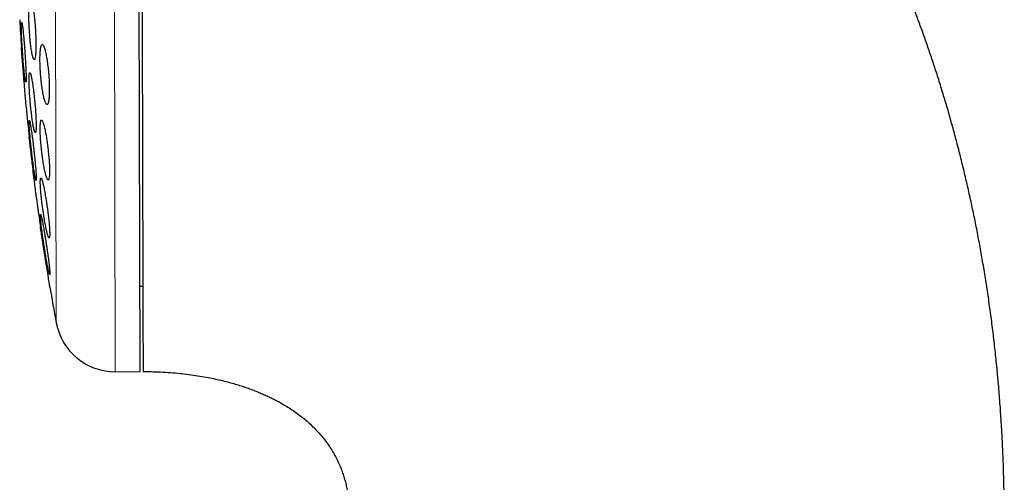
# Model space of a CAD drawing. Header units: millimetres. Extents: x 8 to 763, y 12 to 751.
# Tile 22 of 100: x 184 to 217, y 715 to 730. Entities that reach past the tile are written whole.
import ezdxf

# ---------------------------------------------------------------- set-up
doc = ezdxf.new("R2010")
doc.units = ezdxf.units.MM

msp = doc.modelspace()

# ---------------------------------------------------------------- linework, layer by layer
at = {"color": 252, "linetype": 'Continuous', "lineweight": 0}
for p, q in [((187.106, 750.57), (187.19, 718.57)), ((185.181, 734.565), (185.218, 720.204))]:
    msp.add_line(p, q, dxfattribs=at)
at = {"color": 7, "linetype": 'Continuous', "lineweight": 30}
for p, q in [((188.016, 718.573), (187.932, 750.573)), ((188.008, 721.423), (188.108, 721.423)), ((187.19, 718.57), (188.016, 718.573))]:
    msp.add_line(p, q, dxfattribs=at)
at = {"color": 7, "linetype": 'Continuous', "lineweight": 30, "flags": 128}
for points in [[(184.216, 727.4), (184.216, 727.401), (184.215, 727.41), (184.214, 727.426), (184.212, 727.448), (184.21, 727.477), (184.207, 727.513), (184.203, 727.556), (184.199, 727.603), (184.195, 727.657), (184.19, 727.716), (184.185, 727.781), (184.18, 727.848), (184.174, 727.92), (184.168, 727.995), (184.161, 728.075), (184.155, 728.155), (184.148, 728.237), (184.142, 728.321), (184.135, 728.407), (184.128, 728.49), (184.121, 728.573), (184.115, 728.656), (184.108, 728.738), (184.102, 728.815), (184.096, 728.89), (184.09, 728.962), (184.085, 729.031), (184.08, 729.094), (184.075, 729.151), (184.071, 729.204), (184.067, 729.252), (184.064, 729.293), (184.061, 729.327), (184.059, 729.355), (184.057, 729.377), (184.056, 729.393), (184.055, 729.399), (184.055, 729.399)], [(184.552, 724.4), (184.552, 724.402), (184.551, 724.41), (184.549, 724.426), (184.547, 724.449), (184.543, 724.478), (184.539, 724.513), (184.534, 724.556), (184.528, 724.603), (184.522, 724.656), (184.515, 724.715), (184.507, 724.779), (184.499, 724.846), (184.491, 724.918), (184.482, 724.993), (184.472, 725.073), (184.463, 725.152), (184.453, 725.235), (184.443, 725.319), (184.433, 725.405), (184.426, 725.467), (184.418, 725.53), (184.411, 725.592), (184.403, 725.655), (184.394, 725.737), (184.384, 725.815), (184.376, 725.89), (184.367, 725.962), (184.359, 726.032), (184.351, 726.094), (184.345, 726.152), (184.338, 726.205), (184.333, 726.253), (184.328, 726.294), (184.324, 726.328), (184.32, 726.356), (184.318, 726.377), (184.316, 726.394), (184.315, 726.399), (184.315, 726.399)], [(185.005, 721.402), (185.005, 721.403), (185.003, 721.412), (185.001, 721.428), (184.996, 721.456), (184.99, 721.495), (184.986, 721.524), (184.98, 721.556), (184.973, 721.603), (184.965, 721.655), (184.956, 721.713), (184.946, 721.777), (184.935, 721.844), (184.924, 721.915), (184.912, 721.99), (184.9, 722.069), (184.887, 722.149), (184.874, 722.231), (184.861, 722.315), (184.847, 722.401), (184.837, 722.464), (184.828, 722.527), (184.818, 722.59), (184.808, 722.653), (184.795, 722.736), (184.782, 722.813), (184.771, 722.889), (184.759, 722.962), (184.748, 723.032), (184.738, 723.095), (184.729, 723.153), (184.721, 723.206), (184.713, 723.255), (184.707, 723.295), (184.701, 723.329), (184.697, 723.357), (184.694, 723.379), (184.691, 723.395), (184.69, 723.4), (184.69, 723.4)]]:
    msp.add_lwpolyline(points, dxfattribs=at)
at = {"color": 7, "linetype": 'Continuous', "lineweight": 30}
for centre, radius, start, end in [((263.438, 734.77), 79.564, 183.21198, 183.87116), ((263.438, 734.77), 79.564, 185.3153, 186.03928), ((263.438, 734.77), 79.564, 187.48873, 188.2159), ((263.438, 734.77), 79.564, 189.67285, 190.54867), ((187.184, 720.57), 2, 190.5487, 270.15)]:
    msp.add_arc(centre, radius, start, end, dxfattribs=at)
for points, knots in [([(216.855, 713.78), (216.854, 714.01), (216.851, 714.468), (216.835, 715.15), (216.812, 715.821), (216.78, 716.481), (216.741, 717.126), (216.695, 717.757), (216.642, 718.373), (216.583, 718.98), (216.517, 719.579), (216.445, 720.172), (216.366, 720.759), (216.282, 721.334), (216.192, 721.899), (216.098, 722.454), (215.999, 722.998), (215.895, 723.531), (215.787, 724.054), (215.675, 724.566), (215.56, 725.069), (215.441, 725.561), (215.319, 726.042), (215.194, 726.514), (215.063, 726.991), (214.924, 727.472), (214.778, 727.956), (214.63, 728.429), (214.48, 728.89), (214.327, 729.342), (214.172, 729.784), (214.015, 730.216), (213.858, 730.636), (213.699, 731.046), (213.54, 731.444), (213.38, 731.831), (213.221, 732.208), (213.059, 732.579), (212.895, 732.945), (212.729, 733.306), (212.564, 733.655), (212.401, 733.993), (212.238, 734.32), (212.077, 734.636), (211.918, 734.942), (211.761, 735.237), (211.607, 735.522), (211.454, 735.797), (211.305, 736.062), (211.16, 736.312), (211.022, 736.548), (210.889, 736.772), (210.756, 736.991), (210.62, 737.211), (210.47, 737.451), (210.303, 737.711), (210.12, 737.993), (209.926, 738.284), (209.721, 738.585), (209.506, 738.893), (209.279, 739.211), (209.047, 739.526), (208.812, 739.84), (208.573, 740.15), (208.323, 740.466), (208.063, 740.787), (207.791, 741.112), (207.508, 741.442), (207.214, 741.776), (206.908, 742.113), (206.589, 742.453), (206.258, 742.795), (205.914, 743.139), (205.564, 743.478), (205.208, 743.81), (204.847, 744.137), (204.473, 744.462), (204.087, 744.787), (203.713, 745.089), (203.355, 745.37), (203.013, 745.628), (202.662, 745.885), (202.301, 746.139), (201.934, 746.389), (201.56, 746.634), (201.179, 746.875), (200.789, 747.112), (200.386, 747.347), (199.97, 747.578), (199.542, 747.806), (199.104, 748.029), (198.655, 748.246), (198.195, 748.456), (197.725, 748.66), (197.272, 748.845), (196.836, 749.013), (196.42, 749.165), (195.996, 749.31), (195.565, 749.45), (195.125, 749.583), (194.687, 749.707), (194.249, 749.822), (193.812, 749.928), (193.369, 750.026), (192.918, 750.118), (192.459, 750.203), (191.993, 750.279), (191.52, 750.348), (191.039, 750.408), (190.55, 750.459), (190.057, 750.501), (189.559, 750.534), (189.057, 750.557), (188.547, 750.571), (188.204, 750.572), (188.032, 750.573)], [0, 0, 0, 0, 0.013311, 0.026416, 0.039318, 0.052017, 0.064516, 0.076599, 0.088492, 0.100197, 0.111716, 0.123279, 0.134652, 0.145835, 0.156831, 0.167642, 0.178268, 0.188711, 0.198973, 0.209056, 0.218961, 0.228689, 0.238242, 0.247622, 0.256829, 0.26676, 0.276487, 0.286011, 0.295334, 0.304458, 0.313494, 0.322329, 0.330966, 0.339406, 0.34765, 0.355701, 0.36356, 0.371228, 0.379059, 0.386685, 0.394107, 0.401326, 0.408345, 0.415166, 0.421788, 0.428215, 0.434447, 0.440486, 0.446333, 0.45199, 0.45715, 0.462143, 0.466985, 0.471934, 0.477082, 0.483285, 0.48975, 0.496476, 0.50346, 0.510701, 0.518197, 0.525945, 0.533268, 0.5408, 0.54854, 0.556486, 0.564636, 0.572989, 0.581545, 0.590301, 0.599256, 0.60841, 0.617761, 0.627309, 0.636491, 0.645847, 0.655376, 0.665079, 0.674955, 0.683082, 0.691324, 0.699681, 0.708153, 0.716742, 0.725292, 0.733956, 0.742736, 0.751632, 0.760832, 0.770157, 0.779609, 0.789191, 0.798904, 0.808753, 0.818739, 0.82715, 0.835662, 0.844275, 0.852993, 0.861819, 0.870754, 0.879283, 0.887914, 0.896652, 0.905499, 0.914457, 0.923531, 0.932724, 0.942039, 0.951481, 0.961053, 0.970585, 0.98025, 0.990054, 1, 1, 1, 1]), ([(188.063, 738.762), (188.063, 738.612), (188.064, 738.312), (188.065, 737.859), (188.066, 737.404), (188.068, 736.947), (188.069, 736.489), (188.07, 736.028), (188.071, 735.565), (188.073, 735.101), (188.074, 734.636), (188.075, 734.171), (188.076, 733.708), (188.077, 733.246), (188.079, 732.785), (188.08, 732.326), (188.081, 731.867), (188.082, 731.41), (188.083, 730.956), (188.085, 730.505), (188.086, 730.059), (188.087, 729.616), (188.088, 729.178), (188.089, 728.744), (188.09, 728.315), (188.091, 727.889), (188.092, 727.47), (188.094, 727.057), (188.095, 726.651), (188.096, 726.252), (188.097, 725.86), (188.098, 725.475), (188.099, 725.097), (188.1, 724.726), (188.101, 724.364), (188.102, 724.011), (188.102, 723.667), (188.103, 723.333), (188.104, 723.008), (188.105, 722.693), (188.106, 722.387), (188.107, 722.091), (188.107, 721.805), (188.108, 721.53), (188.109, 721.267), (188.109, 721.016), (188.11, 720.775), (188.111, 720.546), (188.111, 720.329), (188.112, 720.123), (188.112, 719.93), (188.113, 719.748), (188.113, 719.58), (188.114, 719.424), (188.114, 719.282), (188.114, 719.151), (188.115, 719.034), (188.115, 718.93), (188.115, 718.838), (188.115, 718.76), (188.115, 718.696), (188.116, 718.644), (188.116, 718.606), (188.116, 718.583), (188.116, 718.572), (188.116, 718.574), (188.116, 718.574)], [0, 0, 0, 0, 0.015841, 0.031641, 0.047414, 0.063174, 0.078932, 0.094704, 0.110501, 0.126338, 0.142181, 0.157983, 0.173757, 0.189516, 0.205274, 0.221045, 0.236841, 0.252676, 0.268519, 0.28432, 0.300094, 0.315854, 0.331612, 0.347383, 0.363179, 0.379013, 0.394856, 0.410658, 0.426432, 0.442192, 0.45795, 0.47372, 0.489516, 0.505351, 0.521194, 0.536996, 0.55277, 0.568529, 0.584288, 0.600058, 0.615854, 0.631689, 0.647532, 0.663334, 0.679108, 0.694867, 0.710625, 0.726396, 0.742192, 0.758027, 0.77387, 0.789671, 0.805445, 0.821205, 0.836963, 0.852734, 0.86853, 0.884364, 0.900205, 0.916006, 0.931779, 0.947538, 0.963296, 0.979068, 0.994865, 1, 1, 1, 1]), ([(184.361, 730.981), (184.357, 730.98), (184.35, 730.977), (184.34, 730.958), (184.331, 730.927), (184.323, 730.883), (184.317, 730.829), (184.311, 730.763), (184.308, 730.688), (184.305, 730.604), (184.304, 730.512), (184.305, 730.414), (184.307, 730.311), (184.31, 730.203), (184.315, 730.093), (184.321, 729.981), (184.329, 729.869), (184.337, 729.759), (184.347, 729.652), (184.357, 729.548), (184.369, 729.45), (184.381, 729.358), (184.393, 729.274), (184.406, 729.199), (184.42, 729.133), (184.433, 729.078), (184.446, 729.035), (184.459, 729.004), (184.471, 728.985), (184.483, 728.979), (184.494, 728.986), (184.504, 729.006), (184.513, 729.038), (184.521, 729.082), (184.527, 729.138), (184.532, 729.204), (184.536, 729.28), (184.538, 729.364), (184.539, 729.457), (184.539, 729.555), (184.537, 729.659), (184.533, 729.767), (184.528, 729.877), (184.522, 729.989), (184.514, 730.1), (184.506, 730.21), (184.496, 730.318), (184.486, 730.421), (184.474, 730.519), (184.462, 730.61), (184.449, 730.694), (184.436, 730.769), (184.423, 730.833), (184.41, 730.887), (184.397, 730.93), (184.384, 730.96), (184.372, 730.978), (184.365, 730.98), (184.361, 730.981)], [0, 0, 0, 0, 0.01788, 0.035817, 0.053696, 0.071581, 0.089522, 0.107406, 0.125206, 0.143064, 0.160864, 0.178583, 0.196358, 0.214078, 0.231786, 0.24955, 0.267258, 0.28503, 0.302857, 0.320628, 0.338509, 0.356447, 0.374328, 0.392319, 0.410367, 0.428358, 0.44641, 0.46452, 0.482572, 0.50061, 0.518706, 0.536744, 0.554697, 0.572707, 0.59066, 0.608495, 0.626388, 0.644223, 0.661961, 0.679755, 0.697493, 0.715195, 0.732954, 0.750656, 0.768401, 0.786201, 0.803946, 0.82179, 0.839691, 0.857536, 0.875497, 0.893514, 0.911474, 0.929516, 0.947614, 0.965655, 0.982828, 1, 1, 1, 1]), ([(184.063, 730.224), (184.062, 730.223), (184.059, 730.221), (184.056, 730.201), (184.054, 730.17), (184.053, 730.127), (184.053, 730.073), (184.054, 730.008), (184.056, 729.933), (184.059, 729.849), (184.063, 729.758), (184.068, 729.66), (184.073, 729.556), (184.08, 729.448), (184.087, 729.337), (184.094, 729.225), (184.102, 729.113), (184.111, 729.002), (184.12, 728.894), (184.129, 728.789), (184.138, 728.691), (184.147, 728.599), (184.155, 728.515), (184.164, 728.44), (184.172, 728.374), (184.18, 728.32), (184.187, 728.277), (184.193, 728.247), (184.199, 728.228), (184.204, 728.223), (184.208, 728.23), (184.21, 728.249), (184.212, 728.281), (184.213, 728.325), (184.213, 728.38), (184.212, 728.446), (184.21, 728.521), (184.207, 728.605), (184.203, 728.697), (184.198, 728.796), (184.193, 728.9), (184.186, 729.008), (184.179, 729.119), (184.172, 729.231), (184.164, 729.343), (184.155, 729.454), (184.146, 729.562), (184.137, 729.666), (184.128, 729.764), (184.119, 729.856), (184.111, 729.939), (184.102, 730.014), (184.094, 730.078), (184.086, 730.132), (184.079, 730.174), (184.073, 730.203), (184.068, 730.221), (184.065, 730.223), (184.063, 730.224)], [0, 0, 0, 0, 0.0178125, 0.0356816, 0.053494, 0.0713072, 0.0891774, 0.1069906, 0.1247901, 0.1426464, 0.1604461, 0.1782598, 0.1961302, 0.2139442, 0.2318006, 0.2497137, 0.2675703, 0.2854792, 0.303445, 0.321354, 0.3393026, 0.3573083, 0.3752568, 0.3932146, 0.4112298, 0.4291873, 0.4471196, 0.4651093, 0.4830413, 0.5009246, 0.5188651, 0.5367482, 0.5545806, 0.57247, 0.5903024, 0.6081045, 0.6259634, 0.6437657, 0.6615712, 0.6794333, 0.6972391, 0.7150801, 0.7329777, 0.7508189, 0.7687119, 0.7866618, 0.804555, 0.822494, 0.8404901, 0.8584292, 0.8763879, 0.894404, 0.9123626, 0.930306, 0.9483068, 0.96625, 0.983125, 1, 1, 1, 1]), ([(184.752, 729.482), (184.747, 729.481), (184.737, 729.478), (184.724, 729.459), (184.712, 729.428), (184.701, 729.384), (184.692, 729.33), (184.685, 729.264), (184.68, 729.189), (184.677, 729.105), (184.675, 729.013), (184.676, 728.915), (184.678, 728.812), (184.683, 728.705), (184.689, 728.596), (184.697, 728.485), (184.707, 728.374), (184.718, 728.264), (184.731, 728.157), (184.744, 728.053), (184.76, 727.955), (184.775, 727.863), (184.792, 727.779), (184.809, 727.703), (184.827, 727.637), (184.845, 727.582), (184.862, 727.538), (184.879, 727.506), (184.896, 727.487), (184.912, 727.481), (184.927, 727.487), (184.94, 727.507), (184.952, 727.539), (184.963, 727.583), (184.972, 727.639), (184.978, 727.705), (184.984, 727.781), (184.987, 727.866), (184.988, 727.958), (184.987, 728.056), (184.985, 728.159), (184.98, 728.267), (184.974, 728.376), (184.966, 728.487), (184.956, 728.598), (184.944, 728.708), (184.932, 728.815), (184.918, 728.918), (184.903, 729.016), (184.887, 729.107), (184.87, 729.191), (184.852, 729.266), (184.835, 729.332), (184.817, 729.386), (184.8, 729.43), (184.783, 729.46), (184.766, 729.479), (184.757, 729.481), (184.752, 729.482)], [0, 0, 0, 0, 0.017882, 0.03582, 0.053701, 0.07159, 0.089537, 0.107426, 0.125166, 0.142963, 0.160702, 0.178299, 0.195953, 0.21355, 0.231127, 0.24876, 0.266338, 0.284026, 0.301769, 0.319457, 0.337338, 0.355274, 0.373155, 0.39123, 0.409362, 0.427437, 0.445624, 0.463868, 0.482054, 0.500217, 0.518439, 0.536601, 0.554613, 0.572683, 0.590695, 0.608497, 0.626358, 0.64416, 0.661789, 0.679475, 0.697104, 0.714671, 0.732294, 0.749862, 0.767503, 0.785199, 0.80284, 0.820657, 0.838529, 0.856347, 0.874368, 0.892446, 0.910467, 0.928633, 0.946856, 0.965022, 0.982511, 1, 1, 1, 1]), ([(184.337, 728.543), (184.334, 728.542), (184.329, 728.539), (184.322, 728.52), (184.317, 728.489), (184.313, 728.446), (184.311, 728.392), (184.31, 728.327), (184.311, 728.253), (184.313, 728.169), (184.316, 728.078), (184.321, 727.98), (184.327, 727.877), (184.335, 727.77), (184.343, 727.66), (184.353, 727.548), (184.364, 727.436), (184.375, 727.325), (184.387, 727.217), (184.4, 727.113), (184.413, 727.014), (184.426, 726.922), (184.44, 726.837), (184.453, 726.761), (184.466, 726.696), (184.478, 726.641), (184.49, 726.597), (184.501, 726.566), (184.511, 726.547), (184.52, 726.542), (184.528, 726.548), (184.534, 726.568), (184.54, 726.6), (184.543, 726.644), (184.546, 726.698), (184.546, 726.764), (184.546, 726.839), (184.544, 726.923), (184.54, 727.015), (184.535, 727.113), (184.529, 727.216), (184.521, 727.324), (184.512, 727.434), (184.503, 727.546), (184.492, 727.658), (184.48, 727.769), (184.468, 727.876), (184.455, 727.98), (184.442, 728.079), (184.429, 728.171), (184.416, 728.255), (184.402, 728.33), (184.39, 728.395), (184.377, 728.449), (184.365, 728.492), (184.355, 728.522), (184.345, 728.54), (184.339, 728.542), (184.337, 728.543)], [0, 0, 0, 0, 0.01777, 0.035597, 0.053366, 0.071139, 0.088969, 0.106742, 0.12446, 0.142234, 0.159952, 0.177661, 0.195426, 0.213135, 0.230909, 0.248739, 0.266513, 0.284397, 0.302338, 0.320223, 0.338216, 0.356266, 0.37426, 0.392313, 0.410423, 0.428476, 0.446513, 0.464607, 0.482643, 0.500593, 0.518601, 0.53655, 0.554383, 0.572272, 0.590104, 0.607839, 0.625632, 0.643368, 0.66107, 0.678829, 0.696532, 0.714278, 0.732081, 0.749828, 0.767676, 0.78558, 0.803428, 0.821391, 0.839411, 0.857375, 0.875417, 0.893517, 0.911559, 0.929609, 0.947717, 0.965766, 0.982883, 1, 1, 1, 1]), ([(184.321, 726.952), (184.319, 726.951), (184.317, 726.948), (184.315, 726.929), (184.314, 726.898), (184.314, 726.855), (184.316, 726.801), (184.32, 726.737), (184.325, 726.663), (184.331, 726.58), (184.339, 726.489), (184.348, 726.391), (184.357, 726.288), (184.368, 726.18), (184.38, 726.07), (184.392, 725.958), (184.405, 725.845), (184.418, 725.734), (184.431, 725.625), (184.445, 725.521), (184.458, 725.421), (184.471, 725.329), (184.483, 725.244), (184.495, 725.169), (184.506, 725.103), (184.516, 725.048), (184.525, 725.005), (184.533, 724.975), (184.539, 724.956), (184.544, 724.95), (184.548, 724.957), (184.55, 724.977), (184.551, 725.009), (184.55, 725.052), (184.548, 725.107), (184.544, 725.172), (184.539, 725.247), (184.533, 725.33), (184.525, 725.422), (184.516, 725.52), (184.507, 725.623), (184.496, 725.731), (184.484, 725.842), (184.472, 725.954), (184.459, 726.066), (184.446, 726.177), (184.432, 726.286), (184.419, 726.39), (184.406, 726.489), (184.393, 726.581), (184.381, 726.665), (184.369, 726.74), (184.358, 726.805), (184.348, 726.859), (184.339, 726.901), (184.332, 726.931), (184.325, 726.949), (184.322, 726.951), (184.321, 726.952)], [0, 0, 0, 0, 0.0177115, 0.0354795, 0.0531908, 0.0709027, 0.0886711, 0.1063831, 0.1240931, 0.1418593, 0.1595698, 0.1773468, 0.1951801, 0.2129577, 0.2308461, 0.248791, 0.2666799, 0.2846764, 0.3027299, 0.3207265, 0.3387805, 0.356892, 0.3749457, 0.3929802, 0.4110725, 0.4291065, 0.4470525, 0.4650562, 0.4830017, 0.5008297, 0.5187151, 0.5365428, 0.554276, 0.572066, 0.5897992, 0.607502, 0.6252612, 0.6429644, 0.6607135, 0.6785189, 0.6962687, 0.7141206, 0.732029, 0.7498815, 0.7678484, 0.7858722, 0.8038393, 0.8218833, 0.8399848, 0.8580286, 0.8760774, 0.894184, 0.9122323, 0.9302107, 0.948247, 0.9662248, 0.9831125, 1, 1, 1, 1]), ([(184.726, 726.963), (184.722, 726.962), (184.714, 726.959), (184.704, 726.94), (184.696, 726.909), (184.69, 726.866), (184.685, 726.812), (184.682, 726.748), (184.681, 726.673), (184.683, 726.59), (184.686, 726.499), (184.691, 726.402), (184.697, 726.3), (184.706, 726.193), (184.716, 726.083), (184.727, 725.972), (184.74, 725.861), (184.755, 725.751), (184.77, 725.643), (184.786, 725.539), (184.803, 725.44), (184.821, 725.347), (184.838, 725.262), (184.856, 725.185), (184.874, 725.119), (184.891, 725.063), (184.907, 725.019), (184.923, 724.987), (184.937, 724.968), (184.951, 724.961), (184.962, 724.968), (184.972, 724.987), (184.981, 725.019), (184.987, 725.063), (184.992, 725.118), (184.994, 725.184), (184.995, 725.259), (184.994, 725.342), (184.991, 725.433), (184.986, 725.531), (184.979, 725.634), (184.97, 725.741), (184.96, 725.85), (184.948, 725.961), (184.935, 726.073), (184.921, 726.183), (184.905, 726.29), (184.889, 726.394), (184.872, 726.493), (184.854, 726.586), (184.837, 726.67), (184.819, 726.746), (184.801, 726.812), (184.784, 726.867), (184.768, 726.91), (184.753, 726.941), (184.739, 726.959), (184.73, 726.962), (184.726, 726.963)], [0, 0, 0, 0, 0.01773, 0.035516, 0.053246, 0.070982, 0.088776, 0.106511, 0.124132, 0.141809, 0.15943, 0.177, 0.194625, 0.212195, 0.229847, 0.247554, 0.265207, 0.283039, 0.300926, 0.318759, 0.336792, 0.354883, 0.372917, 0.391089, 0.409318, 0.427489, 0.44567, 0.46391, 0.48209, 0.500146, 0.518261, 0.536316, 0.554168, 0.572078, 0.58993, 0.607592, 0.625311, 0.642973, 0.660542, 0.678168, 0.695738, 0.71335, 0.731017, 0.74863, 0.766399, 0.784225, 0.801995, 0.81997, 0.838002, 0.855978, 0.874119, 0.892318, 0.910459, 0.928653, 0.946905, 0.965097, 0.982549, 1, 1, 1, 1]), ([(184.707, 725.03), (184.704, 725.029), (184.699, 725.026), (184.693, 725.007), (184.689, 724.977), (184.686, 724.934), (184.686, 724.88), (184.688, 724.816), (184.691, 724.742), (184.697, 724.66), (184.704, 724.57), (184.713, 724.473), (184.724, 724.371), (184.736, 724.264), (184.749, 724.154), (184.764, 724.043), (184.78, 723.931), (184.796, 723.82), (184.813, 723.711), (184.831, 723.606), (184.849, 723.507), (184.866, 723.413), (184.884, 723.328), (184.901, 723.251), (184.917, 723.185), (184.932, 723.129), (184.947, 723.085), (184.959, 723.054), (184.971, 723.034), (184.98, 723.029), (184.988, 723.035), (184.994, 723.054), (184.998, 723.086), (185, 723.129), (185, 723.184), (184.999, 723.249), (184.995, 723.323), (184.989, 723.406), (184.982, 723.497), (184.973, 723.594), (184.962, 723.696), (184.95, 723.803), (184.936, 723.913), (184.921, 724.025), (184.906, 724.137), (184.889, 724.248), (184.872, 724.356), (184.854, 724.461), (184.837, 724.56), (184.819, 724.653), (184.801, 724.738), (184.784, 724.814), (184.768, 724.88), (184.753, 724.935), (184.739, 724.978), (184.726, 725.008), (184.716, 725.026), (184.71, 725.029), (184.707, 725.03)], [0, 0, 0, 0, 0.01762, 0.035295, 0.052914, 0.070537, 0.088216, 0.105839, 0.123408, 0.141033, 0.158603, 0.176225, 0.193903, 0.211527, 0.229312, 0.247154, 0.26494, 0.282931, 0.300978, 0.318969, 0.337119, 0.355326, 0.373476, 0.391668, 0.409918, 0.428108, 0.446203, 0.464356, 0.482449, 0.50035, 0.518309, 0.536209, 0.553908, 0.571664, 0.589363, 0.606942, 0.624577, 0.642157, 0.659747, 0.677394, 0.694985, 0.712712, 0.730494, 0.748221, 0.76615, 0.784135, 0.802065, 0.820176, 0.838345, 0.856457, 0.874651, 0.892903, 0.911096, 0.929233, 0.947428, 0.965564, 0.982782, 1, 1, 1, 1]), ([(184.694, 723.815), (184.693, 723.813), (184.691, 723.811), (184.689, 723.792), (184.689, 723.762), (184.692, 723.719), (184.696, 723.666), (184.702, 723.602), (184.71, 723.528), (184.719, 723.446), (184.73, 723.356), (184.743, 723.259), (184.757, 723.156), (184.772, 723.049), (184.788, 722.939), (184.804, 722.827), (184.822, 722.714), (184.839, 722.602), (184.857, 722.493), (184.875, 722.388), (184.892, 722.288), (184.909, 722.194), (184.925, 722.109), (184.94, 722.033), (184.954, 721.967), (184.966, 721.912), (184.977, 721.869), (184.986, 721.838), (184.994, 721.819), (184.999, 721.813), (185.002, 721.82), (185.004, 721.839), (185.003, 721.871), (185.001, 721.914), (184.997, 721.968), (184.991, 722.033), (184.983, 722.107), (184.973, 722.19), (184.962, 722.28), (184.949, 722.378), (184.935, 722.481), (184.92, 722.588), (184.904, 722.698), (184.887, 722.811), (184.87, 722.923), (184.852, 723.035), (184.834, 723.144), (184.816, 723.249), (184.799, 723.349), (184.782, 723.442), (184.766, 723.526), (184.752, 723.602), (184.738, 723.667), (184.726, 723.721), (184.715, 723.764), (184.706, 723.793), (184.699, 723.811), (184.696, 723.814), (184.694, 723.815)], [0, 0, 0, 0, 0.017579, 0.035214, 0.052792, 0.070371, 0.088005, 0.105584, 0.123183, 0.140839, 0.158439, 0.176183, 0.193982, 0.211727, 0.229673, 0.247677, 0.265624, 0.283747, 0.301927, 0.32005, 0.338245, 0.356498, 0.374692, 0.392818, 0.411003, 0.429128, 0.447075, 0.465081, 0.483027, 0.500766, 0.518562, 0.536301, 0.553896, 0.571547, 0.589143, 0.606719, 0.624351, 0.641928, 0.659616, 0.67736, 0.69505, 0.712933, 0.730872, 0.748756, 0.766834, 0.784969, 0.803047, 0.821234, 0.83948, 0.857667, 0.875828, 0.894047, 0.912208, 0.930217, 0.948284, 0.966292, 0.983146, 1, 1, 1, 1]), ([(188.116, 718.573), (188.229, 718.572), (188.452, 718.571), (188.783, 718.557), (189.105, 718.536), (189.418, 718.506), (189.719, 718.469), (190.008, 718.426), (190.278, 718.378), (190.529, 718.327), (190.76, 718.274), (190.98, 718.218), (191.188, 718.159), (191.385, 718.098), (191.576, 718.035), (191.759, 717.968), (191.935, 717.9), (192.098, 717.831), (192.249, 717.764), (192.391, 717.696), (192.529, 717.627), (192.683, 717.545), (192.852, 717.447), (193.035, 717.332), (193.216, 717.209), (193.387, 717.082), (193.549, 716.95), (193.702, 716.814), (193.849, 716.671), (193.991, 716.519), (194.126, 716.36), (194.25, 716.197), (194.364, 716.032), (194.466, 715.865), (194.558, 715.696), (194.64, 715.528), (194.713, 715.359), (194.776, 715.189), (194.831, 715.019), (194.879, 714.847), (194.924, 714.649), (194.964, 714.426), (194.988, 714.223), (195.001, 714.07), (195.006, 713.991), (195.008, 713.939), (195.009, 713.909), (195.011, 713.874), (195.012, 713.831), (195.013, 713.779), (195.013, 713.742), (195.013, 713.722)], [0, 0, 0, 0, 0.035845, 0.070949, 0.10518, 0.138423, 0.170587, 0.201597, 0.231394, 0.257605, 0.282735, 0.306768, 0.329692, 0.351502, 0.372199, 0.393511, 0.413511, 0.432208, 0.449618, 0.465939, 0.482215, 0.498602, 0.521311, 0.544222, 0.567335, 0.590657, 0.612048, 0.633635, 0.655436, 0.677479, 0.699681, 0.721425, 0.742646, 0.76338, 0.783659, 0.803513, 0.822964, 0.842032, 0.860901, 0.879793, 0.898731, 0.925347, 0.951858, 0.963397, 0.974318, 0.977056, 0.979945, 0.983642, 0.988207, 0.993654, 1, 1, 1, 1])]:
    msp.add_open_spline(points, degree=3, knots=knots, dxfattribs=at)

doc.saveas('drawing.dxf')
